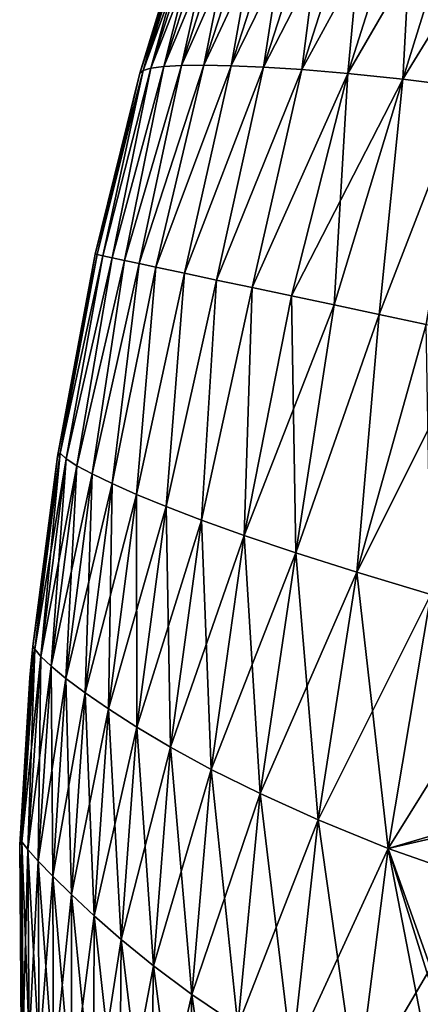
# Model space of a CAD drawing. Header units: metres. Extents: x 59 to 135, y -85 to 87.
# Tile 197 of 210: x 124.29 to 125.5, y 67.86 to 70.84. Entities that reach past the tile are written whole.
import ezdxf

# ---------------------------------------------------------------- set-up
doc = ezdxf.new("R2010")
doc.units = ezdxf.units.M
doc.layers.add('solid_21_404_502_XXX', color=7, linetype='CONTINUOUS')

msp = doc.modelspace()

# ---------------------------------------------------------------- linework, layer by layer
at = {"layer": 'solid_21_404_502_XXX'}
for points in [[(125.14473, 70.68454, -4.917546), (125.342522, 71.301826, -4.807628), (125.485329, 71.308861, -5.383952)], [(125.283844, 70.672577, -5.507353), (125.14473, 70.68454, -4.917546), (125.485329, 71.308861, -5.383952)], [(125.283844, 70.672577, -5.507353), (125.485329, 71.308861, -5.383952), (125.653931, 71.311348, -5.95173)], [(125.449837, 70.655167, -6.088441), (125.283844, 70.672577, -5.507353), (125.653931, 71.311348, -5.95173)], [(125.283844, 70.672577, 5.507353), (125.485329, 71.308861, 5.383952), (125.342522, 71.301826, 4.807628)], [(125.283844, 70.672577, 5.507353), (125.449837, 70.655167, 6.088441), (125.485329, 71.308861, 5.383952)], [(125.449837, 70.655167, 6.088441), (125.653931, 71.311348, 5.95173), (125.485329, 71.308861, 5.383952)], [(125.449837, 70.655167, 6.088441), (125.64492, 70.631699, 6.660066), (125.653931, 71.311348, 5.95173)], [(125.449837, 70.655167, -6.088441), (125.653931, 71.311348, -5.95173), (125.85022, 71.308372, -6.510251)], [(125.64492, 70.631699, -6.660066), (125.449837, 70.655167, -6.088441), (125.85022, 71.308372, -6.510251)], [(124.848175, 70.697685, -3.10918), (125.032303, 71.266045, -3.040309), (125.119377, 71.279221, -3.63461)], [(124.930634, 70.696175, -3.71722), (124.848175, 70.697685, -3.10918), (125.119377, 71.279221, -3.63461)], [(124.930634, 70.696175, -3.71722), (125.119377, 71.279221, -3.63461), (125.221893, 71.291496, -4.224037)], [(125.028488, 70.692047, -4.320343), (124.930634, 70.696175, -3.71722), (125.221893, 71.291496, -4.224037)], [(124.930634, 70.696175, 3.71722), (125.119377, 71.279221, 3.63461), (125.032303, 71.266045, 3.040309)], [(124.930634, 70.696175, 3.71722), (125.028488, 70.692047, 4.320343), (125.119377, 71.279221, 3.63461)], [(125.028488, 70.692047, -4.320343), (125.221893, 71.291496, -4.224037), (125.342522, 71.301826, -4.807628)], [(125.14473, 70.68454, -4.917546), (125.028488, 70.692047, -4.320343), (125.342522, 71.301826, -4.807628)], [(125.028488, 70.692047, 4.320343), (125.221893, 71.291496, 4.224037), (125.119377, 71.279221, 3.63461)], [(125.028488, 70.692047, 4.320343), (125.14473, 70.68454, 4.917546), (125.221893, 71.291496, 4.224037)], [(125.14473, 70.68454, 4.917546), (125.342522, 71.301826, 4.807628), (125.221893, 71.291496, 4.224037)], [(125.14473, 70.68454, 4.917546), (125.283844, 70.672577, 5.507353), (125.342522, 71.301826, 4.807628)], [(124.726593, 70.693954, -1.879345), (124.902557, 71.23909, -1.838016), (124.959915, 71.252556, -2.441458)], [(124.780106, 70.696922, -2.496565), (124.726593, 70.693954, -1.879345), (124.959915, 71.252556, -2.441458)], [(124.780106, 70.696922, -2.496565), (124.959915, 71.252556, -2.441458), (125.032303, 71.266045, -3.040309)], [(124.848175, 70.697685, -3.10918), (124.780106, 70.696922, -2.496565), (125.032303, 71.266045, -3.040309)], [(124.780106, 70.696922, 2.496565), (124.959915, 71.252556, 2.441458), (124.902557, 71.23909, 1.838016)], [(124.780106, 70.696922, 2.496565), (124.848175, 70.697685, 3.10918), (124.959915, 71.252556, 2.441458)], [(124.848175, 70.697685, 3.10918), (125.032303, 71.266045, 3.040309), (124.959915, 71.252556, 2.441458)], [(124.848175, 70.697685, 3.10918), (124.930634, 70.696175, 3.71722), (125.032303, 71.266045, 3.040309)], [(124.663834, 70.681602, -0.63096), (124.83403, 71.213203, -0.617193), (124.860611, 71.225883, -1.229907)], [(124.687889, 70.688812, -1.257454), (124.663834, 70.681602, -0.63096), (124.860611, 71.225883, -1.229907)], [(124.687889, 70.688812, -1.257454), (124.860611, 71.225883, -1.229907), (124.902557, 71.23909, -1.838016)], [(124.726593, 70.693954, -1.879345), (124.687889, 70.688812, -1.257454), (124.902557, 71.23909, -1.838016)], [(124.687889, 70.688812, 1.257454), (124.860611, 71.225883, 1.229907), (124.83403, 71.213203, 0.617193)], [(124.687889, 70.688812, 1.257454), (124.726593, 70.693954, 1.879345), (124.860611, 71.225883, 1.229907)], [(124.726593, 70.693954, 1.879345), (124.902557, 71.23909, 1.838016), (124.860611, 71.225883, 1.229907)], [(124.726593, 70.693954, 1.879345), (124.780106, 70.696922, 2.496565), (124.902557, 71.23909, 1.838016)], [(124.83403, 71.213203, -0.617193), (124.654442, 70.673965), (124.757156, 71.009422)], [(124.663834, 70.681602, -0.63096), (124.654442, 70.673965), (124.83403, 71.213203, -0.617193)], [(124.663834, 70.681602, 0.63096), (124.83403, 71.213203, 0.617193), (124.823914, 71.2052)], [(124.663834, 70.681602, 0.63096), (124.687889, 70.688812, 1.257454), (124.83403, 71.213203, 0.617193)], [(124.663834, 70.681602, 0.63096), (124.823914, 71.2052), (124.757156, 71.009422)], [(124.654442, 70.673965), (124.663834, 70.681602, 0.63096), (124.757156, 71.009422)], [(124.663834, 70.681602, -0.63096), (124.518532, 70.126175), (124.654442, 70.673965)], [(124.663834, 70.681602, -0.63096), (124.524734, 70.124855, -0.606415), (124.518532, 70.126175)], [(124.663834, 70.681602, 0.63096), (124.524734, 70.124855, 0.606415), (124.542473, 70.121086, 1.183043)], [(124.654442, 70.673965), (124.524734, 70.124855, 0.606415), (124.663834, 70.681602, 0.63096)], [(124.663834, 70.681602, -0.63096), (124.542473, 70.121086, -1.183043), (124.524734, 70.124855, -0.606415)], [(124.687889, 70.688812, 1.257454), (124.542473, 70.121086, 1.183043), (124.570457, 70.115135, 1.729769)], [(124.663834, 70.681602, 0.63096), (124.542473, 70.121086, 1.183043), (124.687889, 70.688812, 1.257454)], [(124.687889, 70.688812, -1.257454), (124.570457, 70.115135, -1.729769), (124.542473, 70.121086, -1.183043)], [(124.687889, 70.688812, -1.257454), (124.542473, 70.121086, -1.183043), (124.663834, 70.681602, -0.63096)], [(124.726593, 70.693954, 1.879345), (124.570457, 70.115135, 1.729769), (124.607437, 70.107277, 2.248187)], [(124.687889, 70.688812, 1.257454), (124.570457, 70.115135, 1.729769), (124.726593, 70.693954, 1.879345)], [(124.726593, 70.693954, -1.879345), (124.607437, 70.107277, -2.248187), (124.570457, 70.115135, -1.729769)], [(124.726593, 70.693954, -1.879345), (124.570457, 70.115135, -1.729769), (124.687889, 70.688812, -1.257454)], [(124.780106, 70.696922, 2.496565), (124.607437, 70.107277, 2.248187), (124.652092, 70.097786, 2.740468)], [(124.726593, 70.693954, 1.879345), (124.607437, 70.107277, 2.248187), (124.780106, 70.696922, 2.496565)], [(124.780106, 70.696922, -2.496565), (124.652092, 70.097786, -2.740468), (124.607437, 70.107277, -2.248187)], [(124.780106, 70.696922, -2.496565), (124.607437, 70.107277, -2.248187), (124.726593, 70.693954, -1.879345)], [(124.848175, 70.697685, 3.10918), (124.652092, 70.097786, 2.740468), (124.703041, 70.086952, 3.207361)], [(124.780106, 70.696922, 2.496565), (124.652092, 70.097786, 2.740468), (124.848175, 70.697685, 3.10918)], [(124.848175, 70.697685, -3.10918), (124.703041, 70.086952, -3.207361), (124.652092, 70.097786, -2.740468)], [(124.848175, 70.697685, -3.10918), (124.652092, 70.097786, -2.740468), (124.780106, 70.696922, -2.496565)], [(124.848175, 70.697685, 3.10918), (124.703041, 70.086952, 3.207361), (124.930634, 70.696175, 3.71722)], [(124.930634, 70.696175, -3.71722), (124.703041, 70.086952, -3.207361), (124.848175, 70.697685, -3.10918)], [(124.930634, 70.696175, 3.71722), (124.703041, 70.086952, 3.207361), (124.789368, 70.068604, 3.864757)], [(124.930634, 70.696175, -3.71722), (124.789368, 70.068604, -3.864757), (124.703041, 70.086952, -3.207361)], [(124.930634, 70.696175, 3.71722), (124.789368, 70.068604, 3.864757), (125.028488, 70.692047, 4.320343)], [(125.028488, 70.692047, -4.320343), (124.789368, 70.068604, -3.864757), (124.930634, 70.696175, -3.71722)], [(125.028488, 70.692047, 4.320343), (124.789368, 70.068604, 3.864757), (124.88633, 70.047997, 4.473269)], [(125.028488, 70.692047, -4.320343), (124.88633, 70.047997, -4.473269), (124.789368, 70.068604, -3.864757)], [(125.028488, 70.692047, 4.320343), (124.88633, 70.047997, 4.473269), (125.14473, 70.68454, 4.917546)], [(125.14473, 70.68454, -4.917546), (124.88633, 70.047997, -4.473269), (125.028488, 70.692047, -4.320343)], [(125.14473, 70.68454, 4.917546), (124.88633, 70.047997, 4.473269), (124.994156, 70.025078, 5.035129)], [(125.14473, 70.68454, -4.917546), (124.994156, 70.025078, -5.035129), (124.88633, 70.047997, -4.473269)], [(125.14473, 70.68454, 4.917546), (124.994156, 70.025078, 5.035129), (125.283844, 70.672577, 5.507353)], [(125.283844, 70.672577, -5.507353), (124.994156, 70.025078, -5.035129), (125.14473, 70.68454, -4.917546)], [(124.654442, 70.673965), (124.518532, 70.126175), (124.524734, 70.124855, 0.606415)], [(125.283844, 70.672577, 5.507353), (124.994156, 70.025078, 5.035129), (125.113014, 69.999809, 5.551811)], [(125.283844, 70.672577, -5.507353), (125.113014, 69.999809, -5.551811), (124.994156, 70.025078, -5.035129)], [(125.283844, 70.672577, 5.507353), (125.113014, 69.999809, 5.551811), (125.242012, 69.972389, 6.026203)], [(125.449837, 70.655167, -6.088441), (125.113014, 69.999809, -5.551811), (125.283844, 70.672577, -5.507353)], [(125.449837, 70.655167, -6.088441), (125.242012, 69.972389, -6.026203), (125.113014, 69.999809, -5.551811)], [(125.283844, 70.672577, 5.507353), (125.242012, 69.972389, 6.026203), (125.449837, 70.655167, 6.088441)], [(125.449837, 70.655167, 6.088441), (125.242012, 69.972389, 6.026203), (125.378571, 69.943367, 6.460543)], [(125.449837, 70.655167, -6.088441), (125.378571, 69.943367, -6.460543), (125.242012, 69.972389, -6.026203)], [(125.449837, 70.655167, 6.088441), (125.378571, 69.943367, 6.460543), (125.64492, 70.631699, 6.660066)], [(125.64492, 70.631699, -6.660066), (125.378571, 69.943367, -6.460543), (125.449837, 70.655167, -6.088441)], [(125.64492, 70.631699, 6.660066), (125.378571, 69.943367, 6.460543), (125.520691, 69.913155, 6.856759)], [(125.64492, 70.631699, -6.660066), (125.520691, 69.913155, -6.856759), (125.378571, 69.943367, -6.460543)], [(124.518532, 70.126175), (124.4049, 69.514503), (124.413269, 69.52375, 0.630265)], [(124.524734, 70.124855, -0.606415), (124.4049, 69.514503), (124.518532, 70.126175)], [(124.524734, 70.124855, -0.606415), (124.413269, 69.52375, -0.630265), (124.4049, 69.514503)], [(124.524734, 70.124855, 0.606415), (124.518532, 70.126175), (124.413269, 69.52375, 0.630265)], [(124.542473, 70.121086, 1.183043), (124.524734, 70.124855, 0.606415), (124.413269, 69.52375, 0.630265)], [(124.524734, 70.124855, -0.606415), (124.542473, 70.121086, -1.183043), (124.413269, 69.52375, -0.630265)], [(124.542473, 70.121086, 1.183043), (124.413269, 69.52375, 0.630265), (124.431625, 69.50708, 1.256068)], [(124.542473, 70.121086, -1.183043), (124.431625, 69.50708, -1.256068), (124.413269, 69.52375, -0.630265)], [(124.570457, 70.115135, 1.729769), (124.542473, 70.121086, 1.183043), (124.431625, 69.50708, 1.256068)], [(124.542473, 70.121086, -1.183043), (124.570457, 70.115135, -1.729769), (124.431625, 69.50708, -1.256068)], [(124.570457, 70.115135, 1.729769), (124.431625, 69.50708, 1.256068), (124.463852, 69.486229, 1.877274)], [(124.570457, 70.115135, -1.729769), (124.463852, 69.486229, -1.877274), (124.431625, 69.50708, -1.256068)], [(124.607437, 70.107277, 2.248187), (124.570457, 70.115135, 1.729769), (124.463852, 69.486229, 1.877274)], [(124.570457, 70.115135, -1.729769), (124.607437, 70.107277, -2.248187), (124.463852, 69.486229, -1.877274)], [(124.607437, 70.107277, 2.248187), (124.463852, 69.486229, 1.877274), (124.510178, 69.461235, 2.493813)], [(124.607437, 70.107277, -2.248187), (124.510178, 69.461235, -2.493813), (124.463852, 69.486229, -1.877274)], [(124.652092, 70.097786, 2.740468), (124.607437, 70.107277, 2.248187), (124.510178, 69.461235, 2.493813)], [(124.607437, 70.107277, -2.248187), (124.652092, 70.097786, -2.740468), (124.510178, 69.461235, -2.493813)], [(124.652092, 70.097786, 2.740468), (124.510178, 69.461235, 2.493813), (124.570404, 69.432243, 3.105755)], [(124.652092, 70.097786, -2.740468), (124.570404, 69.432243, -3.105755), (124.510178, 69.461235, -2.493813)], [(124.703041, 70.086952, 3.207361), (124.652092, 70.097786, 2.740468), (124.570404, 69.432243, 3.105755)], [(124.652092, 70.097786, -2.740468), (124.703041, 70.086952, -3.207361), (124.570404, 69.432243, -3.105755)], [(124.703041, 70.086952, 3.207361), (124.570404, 69.432243, 3.105755), (124.644463, 69.399391, 3.713129)], [(124.703041, 70.086952, -3.207361), (124.644463, 69.399391, -3.713129), (124.570404, 69.432243, -3.105755)], [(124.789368, 70.068604, 3.864757), (124.703041, 70.086952, 3.207361), (124.644463, 69.399391, 3.713129)], [(124.703041, 70.086952, -3.207361), (124.789368, 70.068604, -3.864757), (124.644463, 69.399391, -3.713129)], [(124.789368, 70.068604, 3.864757), (124.644463, 69.399391, 3.713129), (124.733414, 69.36261, 4.315593)], [(124.789368, 70.068604, -3.864757), (124.733414, 69.36261, -4.315593), (124.644463, 69.399391, -3.713129)], [(124.88633, 70.047997, 4.473269), (124.789368, 70.068604, 3.864757), (124.733414, 69.36261, 4.315593)], [(124.789368, 70.068604, -3.864757), (124.88633, 70.047997, -4.473269), (124.733414, 69.36261, -4.315593)], [(124.88633, 70.047997, 4.473269), (124.733414, 69.36261, 4.315593), (124.840355, 69.321381, 4.912151)], [(124.88633, 70.047997, -4.473269), (124.840355, 69.321381, -4.912151), (124.733414, 69.36261, -4.315593)], [(124.994156, 70.025078, 5.035129), (124.88633, 70.047997, 4.473269), (124.840355, 69.321381, 4.912151)], [(124.88633, 70.047997, -4.473269), (124.994156, 70.025078, -5.035129), (124.840355, 69.321381, -4.912151)], [(124.994156, 70.025078, 5.035129), (124.840355, 69.321381, 4.912151), (124.969841, 69.274902, 5.50133)], [(124.994156, 70.025078, -5.035129), (124.969841, 69.274902, -5.50133), (124.840355, 69.321381, -4.912151)], [(125.113014, 69.999809, 5.551811), (124.994156, 70.025078, 5.035129), (124.969841, 69.274902, 5.50133)], [(124.994156, 70.025078, -5.035129), (125.113014, 69.999809, -5.551811), (124.969841, 69.274902, -5.50133)], [(125.113014, 69.999809, 5.551811), (124.969841, 69.274902, 5.50133), (125.125954, 69.222473, 6.081812)], [(125.113014, 69.999809, -5.551811), (125.242012, 69.972389, -6.026203), (124.969841, 69.274902, -5.50133)], [(125.242012, 69.972389, 6.026203), (125.113014, 69.999809, 5.551811), (125.125954, 69.222473, 6.081812)], [(125.242012, 69.972389, -6.026203), (125.125954, 69.222473, -6.081812), (124.969841, 69.274902, -5.50133)], [(125.378571, 69.943367, 6.460543), (125.242012, 69.972389, 6.026203), (125.125954, 69.222473, 6.081812)], [(125.242012, 69.972389, -6.026203), (125.378571, 69.943367, -6.460543), (125.125954, 69.222473, -6.081812)], [(125.378571, 69.943367, 6.460543), (125.125954, 69.222473, 6.081812), (125.310989, 69.163757, 6.652855)], [(125.378571, 69.943367, -6.460543), (125.310989, 69.163757, -6.652855), (125.125954, 69.222473, -6.081812)], [(125.520691, 69.913155, 6.856759), (125.378571, 69.943367, 6.460543), (125.310989, 69.163757, 6.652855)], [(125.378571, 69.943367, -6.460543), (125.520691, 69.913155, -6.856759), (125.310989, 69.163757, -6.652855)], [(125.520691, 69.913155, 6.856759), (125.310989, 69.163757, 6.652855), (125.535164, 69.096725, 7.211147)], [(125.520691, 69.913155, -6.856759), (125.669937, 69.881432, -7.214337), (125.310989, 69.163757, -6.652855)], [(125.669937, 69.881432, -7.214337), (125.535164, 69.096725, -7.211147), (125.310989, 69.163757, -6.652855)], [(124.413269, 69.52375, -0.630265), (124.330246, 68.94046), (124.4049, 69.514503)], [(124.413269, 69.52375, -0.630265), (124.336082, 68.931694, -0.614341), (124.330246, 68.94046)], [(124.413269, 69.52375, 0.630265), (124.336082, 68.931694, 0.614341), (124.354172, 68.909218, 1.224209)], [(124.413269, 69.52375, 0.630265), (124.4049, 69.514503), (124.336082, 68.931694, 0.614341)], [(124.413269, 69.52375, -0.630265), (124.431625, 69.50708, -1.256068), (124.336082, 68.931694, -0.614341)], [(124.431625, 69.50708, 1.256068), (124.413269, 69.52375, 0.630265), (124.354172, 68.909218, 1.224209)], [(124.4049, 69.514503), (124.330246, 68.94046), (124.336082, 68.931694, 0.614341)], [(124.431625, 69.50708, -1.256068), (124.354172, 68.909218, -1.224209), (124.336082, 68.931694, -0.614341)], [(124.431625, 69.50708, 1.256068), (124.354172, 68.909218, 1.224209), (124.385521, 68.879524, 1.829478)], [(124.431625, 69.50708, -1.256068), (124.463852, 69.486229, -1.877274), (124.354172, 68.909218, -1.224209)], [(124.463852, 69.486229, 1.877274), (124.431625, 69.50708, 1.256068), (124.385521, 68.879524, 1.829478)], [(124.463852, 69.486229, -1.877274), (124.385521, 68.879524, -1.829478), (124.354172, 68.909218, -1.224209)], [(124.463852, 69.486229, 1.877274), (124.385521, 68.879524, 1.829478), (124.430321, 68.84285, 2.430089)], [(124.463852, 69.486229, -1.877274), (124.510178, 69.461235, -2.493813), (124.385521, 68.879524, -1.829478)], [(124.510178, 69.461235, -2.493813), (124.430321, 68.84285, -2.430089), (124.385521, 68.879524, -1.829478)], [(124.510178, 69.461235, 2.493813), (124.463852, 69.486229, 1.877274), (124.430321, 68.84285, 2.430089)], [(124.510178, 69.461235, 2.493813), (124.430321, 68.84285, 2.430089), (124.488335, 68.799644, 3.026121)], [(124.510178, 69.461235, -2.493813), (124.570404, 69.432243, -3.105755), (124.430321, 68.84285, -2.430089)], [(124.570404, 69.432243, 3.105755), (124.510178, 69.461235, 2.493813), (124.488335, 68.799644, 3.026121)], [(124.570404, 69.432243, -3.105755), (124.488335, 68.799644, -3.026121), (124.430321, 68.84285, -2.430089)], [(124.570404, 69.432243, 3.105755), (124.488335, 68.799644, 3.026121), (124.559441, 68.750389, 3.617617)], [(124.570404, 69.432243, -3.105755), (124.644463, 69.399391, -3.713129), (124.488335, 68.799644, -3.026121)], [(124.644463, 69.399391, 3.713129), (124.570404, 69.432243, 3.105755), (124.559441, 68.750389, 3.617617)], [(124.644463, 69.399391, -3.713129), (124.559441, 68.750389, -3.617617), (124.488335, 68.799644, -3.026121)], [(124.644463, 69.399391, 3.713129), (124.559441, 68.750389, 3.617617), (124.6446, 68.695396, 4.204259)], [(124.644463, 69.399391, -3.713129), (124.733414, 69.36261, -4.315593), (124.559441, 68.750389, -3.617617)], [(124.733414, 69.36261, 4.315593), (124.644463, 69.399391, 3.713129), (124.6446, 68.695396, 4.204259)], [(124.733414, 69.36261, -4.315593), (124.6446, 68.695396, -4.204259), (124.559441, 68.750389, -3.617617)], [(124.733414, 69.36261, 4.315593), (124.6446, 68.695396, 4.204259), (124.746689, 68.634613, 4.785096)], [(124.733414, 69.36261, -4.315593), (124.840355, 69.321381, -4.912151), (124.6446, 68.695396, -4.204259)], [(124.840355, 69.321381, 4.912151), (124.733414, 69.36261, 4.315593), (124.746689, 68.634613, 4.785096)], [(124.840355, 69.321381, -4.912151), (124.746689, 68.634613, -4.785096), (124.6446, 68.695396, -4.204259)], [(124.840355, 69.321381, 4.912151), (124.746689, 68.634613, 4.785096), (124.869957, 68.567726, 5.358711)], [(124.840355, 69.321381, -4.912151), (124.969841, 69.274902, -5.50133), (124.746689, 68.634613, -4.785096)], [(124.969841, 69.274902, 5.50133), (124.840355, 69.321381, 4.912151), (124.869957, 68.567726, 5.358711)], [(124.969841, 69.274902, -5.50133), (124.869957, 68.567726, -5.358711), (124.746689, 68.634613, -4.785096)], [(124.969841, 69.274902, 5.50133), (124.869957, 68.567726, 5.358711), (125.018227, 68.494492, 5.923841)], [(124.969841, 69.274902, -5.50133), (125.125954, 69.222473, -6.081812), (124.869957, 68.567726, -5.358711)], [(125.125954, 69.222473, 6.081812), (124.969841, 69.274902, 5.50133), (125.018227, 68.494492, 5.923841)], [(125.125954, 69.222473, -6.081812), (125.018227, 68.494492, -5.923841), (124.869957, 68.567726, -5.358711)], [(125.125954, 69.222473, 6.081812), (125.018227, 68.494492, 5.923841), (125.193619, 68.415054, 6.479782)], [(125.125954, 69.222473, -6.081812), (125.310989, 69.163757, -6.652855), (125.018227, 68.494492, -5.923841)], [(125.310989, 69.163757, 6.652855), (125.125954, 69.222473, 6.081812), (125.193619, 68.415054, 6.479782)], [(125.310989, 69.163757, -6.652855), (125.193619, 68.415054, -6.479782), (125.018227, 68.494492, -5.923841)], [(125.310989, 69.163757, 6.652855), (125.193619, 68.415054, 6.479782), (125.405777, 68.327904, 7.023329)], [(125.310989, 69.163757, -6.652855), (125.535164, 69.096725, -7.211147), (125.193619, 68.415054, -6.479782)], [(125.535164, 69.096725, 7.211147), (125.310989, 69.163757, 6.652855), (125.405777, 68.327904, 7.023329)], [(125.535164, 69.096725, -7.211147), (125.405777, 68.327904, -7.023329), (125.193619, 68.415054, -6.479782)], [(125.535164, 69.096725, 7.211147), (125.405777, 68.327904, 7.023329), (125.688278, 68.229256, 7.544423)], [(125.535164, 69.096725, -7.211147), (125.833534, 69.014862, -7.74548), (125.405777, 68.327904, -7.023329)], [(125.405777, 68.327904, -7.023329), (125.833534, 69.014862, -7.74548), (125.721588, 68.421371, -7.606337)], [(124.336082, 68.931694, -0.614341), (124.290512, 68.339806), (124.321228, 68.845871)], [(124.336082, 68.931694, -0.614341), (124.297134, 68.348953, -0.588454), (124.290512, 68.339806)], [(124.330246, 68.94046), (124.321228, 68.845871), (124.297134, 68.348953, 0.588454)], [(124.336082, 68.931694, 0.614341), (124.330246, 68.94046), (124.297134, 68.348953, 0.588454)], [(124.336082, 68.931694, 0.614341), (124.297134, 68.348953, 0.588454), (124.315552, 68.325035, 1.172389)], [(124.336082, 68.931694, -0.614341), (124.354172, 68.909218, -1.224209), (124.297134, 68.348953, -0.588454)], [(124.354172, 68.909218, 1.224209), (124.336082, 68.931694, 0.614341), (124.315552, 68.325035, 1.172389)], [(124.336082, 68.931694, -0.614341), (124.321228, 68.845871), (124.330246, 68.94046)], [(124.354172, 68.909218, -1.224209), (124.315552, 68.325035, -1.172389), (124.297134, 68.348953, -0.588454)], [(124.354172, 68.909218, 1.224209), (124.315552, 68.325035, 1.172389), (124.346741, 68.290016, 1.751695)], [(124.354172, 68.909218, -1.224209), (124.385521, 68.879524, -1.829478), (124.315552, 68.325035, -1.172389)], [(124.385521, 68.879524, 1.829478), (124.354172, 68.909218, 1.224209), (124.346741, 68.290016, 1.751695)], [(124.385521, 68.879524, -1.829478), (124.346741, 68.290016, -1.751695), (124.315552, 68.325035, -1.172389)], [(124.385521, 68.879524, 1.829478), (124.346741, 68.290016, 1.751695), (124.390778, 68.244453, 2.326333)], [(124.385521, 68.879524, -1.829478), (124.430321, 68.84285, -2.430089), (124.346741, 68.290016, -1.751695)], [(124.430321, 68.84285, 2.430089), (124.385521, 68.879524, 1.829478), (124.390778, 68.244453, 2.326333)], [(124.321228, 68.845871), (124.290512, 68.339806), (124.297134, 68.348953, 0.588454)], [(124.430321, 68.84285, -2.430089), (124.390778, 68.244453, -2.326333), (124.346741, 68.290016, -1.751695)], [(124.430321, 68.84285, 2.430089), (124.390778, 68.244453, 2.326333), (124.447342, 68.189133, 2.896399)], [(124.430321, 68.84285, -2.430089), (124.488335, 68.799644, -3.026121), (124.390778, 68.244453, -2.326333)], [(124.488335, 68.799644, 3.026121), (124.430321, 68.84285, 2.430089), (124.447342, 68.189133, 2.896399)], [(124.488335, 68.799644, -3.026121), (124.447342, 68.189133, -2.896399), (124.390778, 68.244453, -2.326333)], [(124.488335, 68.799644, 3.026121), (124.447342, 68.189133, 2.896399), (124.51619, 68.125008, 3.46196)], [(124.488335, 68.799644, -3.026121), (124.559441, 68.750389, -3.617617), (124.447342, 68.189133, -2.896399)], [(124.559441, 68.750389, 3.617617), (124.488335, 68.799644, 3.026121), (124.51619, 68.125008, 3.46196)], [(124.559441, 68.750389, -3.617617), (124.51619, 68.125008, -3.46196), (124.447342, 68.189133, -2.896399)], [(124.559441, 68.750389, 3.617617), (124.51619, 68.125008, 3.46196), (124.598045, 68.052895, 4.022741)], [(124.559441, 68.750389, -3.617617), (124.6446, 68.695396, -4.204259), (124.51619, 68.125008, -3.46196)], [(124.6446, 68.695396, 4.204259), (124.559441, 68.750389, 3.617617), (124.598045, 68.052895, 4.022741)], [(124.6446, 68.695396, -4.204259), (124.598045, 68.052895, -4.022741), (124.51619, 68.125008, -3.46196)], [(124.6446, 68.695396, 4.204259), (124.598045, 68.052895, 4.022741), (124.695389, 67.973343, 4.577865)], [(124.6446, 68.695396, -4.204259), (124.746689, 68.634613, -4.785096), (124.598045, 68.052895, -4.022741)], [(124.746689, 68.634613, 4.785096), (124.6446, 68.695396, 4.204259), (124.695389, 67.973343, 4.577865)], [(124.746689, 68.634613, -4.785096), (124.695389, 67.973343, -4.577865), (124.598045, 68.052895, -4.022741)], [(124.746689, 68.634613, 4.785096), (124.695389, 67.973343, 4.577865), (124.811974, 67.886658, 5.126013)], [(124.746689, 68.634613, -4.785096), (124.869957, 68.567726, -5.358711), (124.695389, 67.973343, -4.577865)], [(124.869957, 68.567726, 5.358711), (124.746689, 68.634613, 4.785096), (124.811974, 67.886658, 5.126013)], [(124.869957, 68.567726, -5.358711), (124.811974, 67.886658, -5.126013), (124.695389, 67.973343, -4.577865)], [(124.869957, 68.567726, 5.358711), (124.811974, 67.886658, 5.126013), (124.951118, 67.793251, 5.666012)], [(124.869957, 68.567726, -5.358711), (125.018227, 68.494492, -5.923841), (124.811974, 67.886658, -5.126013)], [(125.018227, 68.494492, 5.923841), (124.869957, 68.567726, 5.358711), (124.951118, 67.793251, 5.666012)], [(125.018227, 68.494492, -5.923841), (124.951118, 67.793251, -5.666012), (124.811974, 67.886658, -5.126013)], [(125.018227, 68.494492, 5.923841), (124.951118, 67.793251, 5.666012), (125.114609, 67.693863, 6.197222)], [(125.018227, 68.494492, -5.923841), (125.193619, 68.415054, -6.479782), (124.951118, 67.793251, -5.666012)], [(125.193619, 68.415054, 6.479782), (125.018227, 68.494492, 5.923841), (125.114609, 67.693863, 6.197222)], [(125.193619, 68.415054, -6.479782), (125.114609, 67.693863, -6.197222), (124.951118, 67.793251, -5.666012)], [(125.193619, 68.415054, 6.479782), (125.114609, 67.693863, 6.197222), (125.311134, 67.587685, 6.716616)], [(125.193619, 68.415054, -6.479782), (125.405777, 68.327904, -7.023329), (125.114609, 67.693863, -6.197222)], [(125.405777, 68.327904, 7.023329), (125.193619, 68.415054, 6.479782), (125.311134, 67.587685, 6.716616)], [(125.405777, 68.327904, -7.023329), (125.721588, 68.421371, -7.606337), (125.717796, 68.399933, -7.599846)], [(125.405777, 68.327904, -7.023329), (125.717796, 68.399933, -7.599846), (125.688278, 68.229256, -7.544423)], [(124.297134, 68.348953, -0.588454), (124.294655, 67.778603), (124.290512, 68.339806)], [(124.297134, 68.348953, 0.588454), (124.290512, 68.339806), (124.300674, 67.771805, 0.553158)], [(124.290512, 68.339806), (124.294655, 67.778603), (124.300674, 67.771805, 0.553158)], [(124.297134, 68.348953, -0.588454), (124.300674, 67.771805, -0.553158), (124.294655, 67.778603)], [(124.297134, 68.348953, 0.588454), (124.300674, 67.771805, 0.553158), (124.319, 67.748055, 1.101755)], [(124.315552, 68.325035, 1.172389), (124.297134, 68.348953, 0.588454), (124.319, 67.748055, 1.101755)], [(124.297134, 68.348953, -0.588454), (124.315552, 68.325035, -1.172389), (124.300674, 67.771805, -0.553158)], [(125.405777, 68.327904, -7.023329), (125.311134, 67.587685, -6.716616), (125.114609, 67.693863, -6.197222)], [(125.405777, 68.327904, 7.023329), (125.311134, 67.587685, 6.716616), (125.571571, 67.473801, 7.216113)], [(125.405777, 68.327904, -7.023329), (125.688278, 68.229256, -7.544423), (125.311134, 67.587685, -6.716616)], [(125.405777, 68.327904, 7.023329), (125.571571, 67.473801, 7.216113), (125.603508, 67.69606, 7.327156)], [(125.405777, 68.327904, 7.023329), (125.603508, 67.69606, 7.327156), (125.61161, 67.750328, 7.352402)], [(125.405777, 68.327904, 7.023329), (125.61161, 67.750328, 7.352402), (125.688278, 68.229256, 7.544423)], [(124.315552, 68.325035, -1.172389), (124.319, 67.748055, -1.101755), (124.300674, 67.771805, -0.553158)], [(124.315552, 68.325035, 1.172389), (124.319, 67.748055, 1.101755), (124.349739, 67.709526, 1.645703)], [(124.346741, 68.290016, 1.751695), (124.315552, 68.325035, 1.172389), (124.349739, 67.709526, 1.645703)], [(124.315552, 68.325035, -1.172389), (124.346741, 68.290016, -1.751695), (124.319, 67.748055, -1.101755)], [(124.346741, 68.290016, -1.751695), (124.349739, 67.709526, -1.645703), (124.319, 67.748055, -1.101755)], [(124.346741, 68.290016, 1.751695), (124.349739, 67.709526, 1.645703), (124.392822, 67.657051, 2.184986)], [(124.390778, 68.244453, 2.326333), (124.346741, 68.290016, 1.751695), (124.392822, 67.657051, 2.184986)], [(124.346741, 68.290016, -1.751695), (124.390778, 68.244453, -2.326333), (124.349739, 67.709526, -1.645703)], [(124.390778, 68.244453, -2.326333), (124.392822, 67.657051, -2.184986), (124.349739, 67.709526, -1.645703)], [(124.390778, 68.244453, 2.326333), (124.392822, 67.657051, 2.184986), (124.4478, 67.591805, 2.719723)], [(124.447342, 68.189133, 2.896399), (124.390778, 68.244453, 2.326333), (124.4478, 67.591805, 2.719723)], [(124.390778, 68.244453, -2.326333), (124.447342, 68.189133, -2.896399), (124.392822, 67.657051, -2.184986)], [(125.311134, 67.587685, -6.716616), (125.688278, 68.229256, -7.544423), (125.61161, 67.750328, -7.352402)], [(124.447342, 68.189133, -2.896399), (124.4478, 67.591805, -2.719723), (124.392822, 67.657051, -2.184986)], [(124.447342, 68.189133, 2.896399), (124.4478, 67.591805, 2.719723), (124.514236, 67.515152, 3.25001)], [(124.51619, 68.125008, 3.46196), (124.447342, 68.189133, 2.896399), (124.514236, 67.515152, 3.25001)], [(124.447342, 68.189133, -2.896399), (124.51619, 68.125008, -3.46196), (124.4478, 67.591805, -2.719723)], [(124.51619, 68.125008, -3.46196), (124.514236, 67.515152, -3.25001), (124.4478, 67.591805, -2.719723)], [(124.51619, 68.125008, 3.46196), (124.514236, 67.515152, 3.25001), (124.592552, 67.428429, 3.77563)], [(124.51619, 68.125008, -3.46196), (124.598045, 68.052895, -4.022741), (124.514236, 67.515152, -3.25001)], [(124.598045, 68.052895, 4.022741), (124.51619, 68.125008, 3.46196), (124.592552, 67.428429, 3.77563)], [(124.598045, 68.052895, -4.022741), (124.592552, 67.428429, -3.77563), (124.514236, 67.515152, -3.25001)], [(124.598045, 68.052895, 4.022741), (124.592552, 67.428429, 3.77563), (124.684677, 67.332771, 4.295804)], [(124.598045, 68.052895, -4.022741), (124.695389, 67.973343, -4.577865), (124.592552, 67.428429, -3.77563)], [(124.695389, 67.973343, 4.577865), (124.598045, 68.052895, 4.022741), (124.684677, 67.332771, 4.295804)], [(124.695389, 67.973343, -4.577865), (124.684677, 67.332771, -4.295804), (124.592552, 67.428429, -3.77563)], [(124.695389, 67.973343, 4.577865), (124.684677, 67.332771, 4.295804), (124.793671, 67.229141, 4.80934)], [(124.695389, 67.973343, -4.577865), (124.811974, 67.886658, -5.126013), (124.684677, 67.332771, -4.295804)], [(124.811974, 67.886658, 5.126013), (124.695389, 67.973343, 4.577865), (124.793671, 67.229141, 4.80934)], [(124.811974, 67.886658, -5.126013), (124.793671, 67.229141, -4.80934), (124.684677, 67.332771, -4.295804)], [(124.811974, 67.886658, 5.126013), (124.793671, 67.229141, 4.80934), (124.922203, 67.118599, 5.315185)], [(124.811974, 67.886658, -5.126013), (124.951118, 67.793251, -5.666012), (124.793671, 67.229141, -4.80934)], [(124.951118, 67.793251, 5.666012), (124.811974, 67.886658, 5.126013), (124.922203, 67.118599, 5.315185)]]:
    msp.add_3dface(points, dxfattribs=at)

doc.saveas('drawing.dxf')
